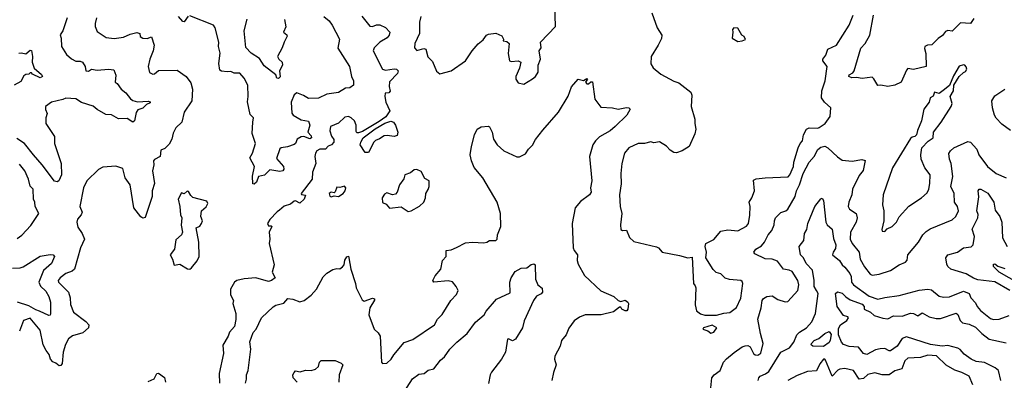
# Model space of a CAD drawing. Extents: x 1995161 to 2088924, y 769148 to 906007.
# Tile 56 of 256: x 2021812 to 2028712, y 792407 to 794932. Entities that reach past the tile are written whole.
import ezdxf

# ---------------------------------------------------------------- set-up
doc = ezdxf.new("R2010")
doc.units = 0

msp = doc.modelspace()

# ---------------------------------------------------------------- linework, layer by layer
at = {"layer": '0CON20XD'}
for points in [[(2025345, 794481.2), (2025405, 794517.5), (2025425.8, 794535), (2025445.6, 794565), (2025444.3, 794615), (2025461.2, 794655), (2025452.5, 794715), (2025466.7, 794735), (2025462.5, 794775), (2025565.7, 794885), (2025561.7, 795041.7)], [(2026240.7, 794980.7), (2026278.6, 794875), (2026312, 794825), (2026308.8, 794801.2), (2026286.2, 794755), (2026236, 794675), (2026235, 794623.3), (2026251.4, 794595), (2026305, 794550.8), (2026395, 794502.3), (2026430.5, 794490.5), (2026513.8, 794425), (2026522.5, 794405), (2026518, 794325), (2026543.8, 794235), (2026542, 794205), (2026549.4, 794165), (2026543.8, 794133.8), (2026504.2, 794045), (2026455, 794013.3), (2026415, 794001.2), (2026395, 794003.3), (2026369.7, 794019.7), (2026345, 794046.2), (2026295, 794076), (2026255, 794070.8), (2026235, 794078), (2026190, 794065), (2026145, 794064.4), (2026080, 794035), (2026051.1, 793998.9), (2026030.6, 793925), (2026024.2, 793855), (2026026.6, 793783.4), (2026014.5, 793705), (2026020.6, 793625), (2026032.5, 793575), (2026021.2, 793495), (2026025, 793462.5), (2026035, 793456.7), (2026065, 793457.5), (2026085, 793406.7), (2026115, 793380), (2026275, 793342), (2026288.8, 793335), (2026315, 793304.4), (2026435, 793281.9), (2026493.9, 793263.9), (2026525, 793270), (2026533.8, 793085), (2026545, 793067.5), (2026550, 793055), (2026545.6, 792935), (2026554.4, 792894.4), (2026583.6, 792873.6), (2026613.2, 792863.2), (2026695, 792862.9)], [(2022145.5, 794945), (2022113.6, 794855), (2022095, 794827.5), (2022103, 794803), (2022106, 794745), (2022139.4, 794689.4), (2022175, 794658.2), (2022205, 794642.1), (2022235, 794642.5), (2022252.5, 794635), (2022271.4, 794605), (2022276.2, 794575), (2022295, 794572.5), (2022315, 794586.4), (2022355, 794580), (2022435, 794586.5), (2022470.8, 794580.8), (2022486.7, 794545), (2022480, 794495), (2022495, 794486.7), (2022523.8, 794445), (2022555, 794419.2), (2022588, 794378), (2022605, 794365.8), (2022637.1, 794357.1), (2022711.2, 794361.2), (2022725, 794357.5), (2022725, 794350), (2022700.9, 794339.1), (2022675, 794312.2), (2022639.8, 794300.2), (2022628.3, 794281.7), (2022615.4, 794224.6), (2022605, 794216), (2022565, 794240.8), (2022505, 794237.9), (2022455, 794265.7), (2022415, 794268.6), (2022355, 794303.4), (2022327.7, 794327.7), (2022245, 794351.7), (2022205, 794377.7), (2022135, 794383.1), (2022115, 794372.5), (2022035.5, 794354.5), (2021992.5, 794325), (2021992.5, 794302.5), (2022004, 794275), (2021996.2, 794245), (2021995.5, 794205.5), (2022056, 794115), (2022055.9, 794065), (2022103.5, 793925), (2022104.2, 793845), (2022085, 793803.8), (2022075, 793796), (2022055, 793800.6), (2021969.5, 793915), (2021908.5, 793985), (2021845.4, 794065.4), (2021791.4, 794101.4)], [(2022349.2, 794945), (2022340, 794905), (2022341.1, 794885), (2022355, 794850), (2022418.8, 794808.8), (2022475, 794800.8), (2022539.2, 794810.8), (2022585, 794831.8), (2022632.6, 794842.6), (2022652.9, 794835), (2022656.7, 794815), (2022674.1, 794804.1), (2022705, 794800.3), (2022735, 794813.3), (2022753.1, 794755), (2022748.1, 794715), (2022723.5, 794655), (2022712.2, 794605), (2022721.9, 794561.9), (2022745, 794550.6), (2022757.1, 794552.9), (2022785, 794575.8), (2022915, 794578), (2022977.5, 794535), (2023011.2, 794491.2), (2023022.2, 794445), (2023018.1, 794365), (2022964.2, 794285), (2022947.5, 794215), (2022905, 794175.8), (2022888.3, 794138.3), (2022878.1, 794095), (2022858.3, 794061.7), (2022828.4, 794031.6), (2022801.8, 794018.2), (2022795.4, 793974.6), (2022755.5, 793954.5), (2022750, 793945), (2022751.5, 793915), (2022742.9, 793875), (2022755.4, 793785), (2022740.4, 793735), (2022739.6, 793695), (2022691.8, 793548.2), (2022675, 793543.5), (2022661.2, 793551.2), (2022611.5, 793615), (2022586.1, 793775), (2022551.4, 793825), (2022535, 793891.2), (2022485, 793905.8), (2022395, 793900), (2022365, 793884), (2022282.2, 793805), (2022260, 793755), (2022234.4, 793625), (2022250, 793585), (2022243.5, 793565), (2022217.8, 793535), (2022211.4, 793515), (2022218.8, 793478.8), (2022248.6, 793435), (2022265.5, 793395), (2022237.4, 793335), (2022195, 793185.6), (2022179.6, 793170.4), (2022135, 793156), (2022096.5, 793125), (2022082.2, 793105), (2022084.4, 793095), (2022153.4, 793023.4), (2022164.7, 792984.7), (2022168.5, 792938.5), (2022187.8, 792885), (2022275, 792819.4), (2022296.7, 792795), (2022293.3, 792775), (2022255, 792738.5), (2022181.1, 792718.9), (2022155, 792696.7), (2022132.8, 792657.2), (2022117.5, 792605), (2022108.5, 792525), (2022099.3, 792510.7), (2022088, 792508), (2022065, 792528), (2022045, 792535.8), (2022027.8, 792555), (2022018.8, 792588.8), (2021997.2, 792615), (2021976.2, 792655), (2021955, 792758.2), (2021885, 792841.5), (2021839.6, 792825), (2021809.8, 792750.2)], [(2022992.8, 794957.2), (2022965, 794916.7), (2022955, 794918.8), (2022925, 794956)], [(2023943.5, 794955), (2023979.4, 794925), (2024001.9, 794895), (2024052, 794795), (2024042.2, 794732.2), (2024122.9, 794605), (2024137.7, 794535), (2024150, 794505), (2024150, 794475), (2024125, 794456.2), (2024095, 794454), (2024046.4, 794423.6), (2023965, 794411.3), (2023905, 794382.3), (2023835, 794380.4), (2023801.2, 794401.2), (2023755, 794419.4), (2023735, 794405.4), (2023714.8, 794355), (2023718.8, 794278.8), (2023728.1, 794265), (2023785, 794232.2), (2023835, 794222.5), (2023844.5, 794195), (2023830, 794145), (2023855, 794118.1), (2023857.8, 794105), (2023845, 794097.8), (2023804, 794114), (2023785, 794112.9), (2023756.4, 794095), (2023745, 794066), (2023735, 794057.8), (2023688.9, 794041.1), (2023645, 794035.2), (2023635, 794028.1), (2023610.7, 793960.8), (2023661.4, 793905), (2023662, 793885), (2023655, 793873.8), (2023635, 793870), (2023565, 793881.8), (2023526.4, 793843.6), (2023484.8, 793835.2), (2023472.3, 793795), (2023455, 793781.1), (2023445, 793782.5), (2023443.6, 793836.4), (2023457.5, 793905), (2023424.3, 793965), (2023443, 793997), (2023464.6, 794065), (2023441.5, 794135), (2023445, 794216), (2023449.6, 794245), (2023427.5, 794267.5), (2023407.6, 794357.6), (2023413.3, 794395), (2023411.1, 794475), (2023385, 794524), (2023355, 794557.1), (2023315, 794558), (2023290.5, 794570.5), (2023265, 794566.5), (2023225, 794571.8), (2023215, 794580), (2023206.7, 794625), (2023217.4, 794697.4), (2023206.1, 794743.9), (2023207.1, 794775), (2023180.8, 794875), (2023169.4, 794895), (2023005, 794958.5)], [(2024208.3, 794958.3), (2024265, 794886.7), (2024285, 794884.2), (2024313.3, 794896.7), (2024335, 794895.5), (2024375, 794877.3), (2024404.5, 794845), (2024401.5, 794825), (2024387.1, 794805), (2024335, 794775.4), (2024296.9, 794735), (2024289.8, 794715), (2024355, 794586.2), (2024375, 794578.7), (2024435, 794589.5), (2024453.3, 794585), (2024463.8, 794575), (2024460, 794555), (2024403.4, 794496.6), (2024401.8, 794465), (2024407.6, 794432.4), (2024398.6, 794421.4), (2024372.9, 794417.1), (2024369.6, 794395), (2024376.7, 794355), (2024405.7, 794295), (2024376.7, 794253.3), (2024330.9, 794219.1), (2024215, 794148.9), (2024185, 794140), (2024175, 794140), (2024169.6, 794149.6), (2024168.8, 794195), (2024157.3, 794225), (2024135.4, 794245), (2024115, 794254.2), (2024089.4, 794250.6), (2024045, 794208.8), (2023988.8, 794185), (2023985.4, 794155), (2023997.7, 794117.7), (2024013.1, 794093.1), (2024013.8, 794075), (2023996.5, 794055), (2023972.5, 794047.5), (2023955, 794025.3), (2023914.8, 794025.2), (2023895, 794013.8), (2023885, 793997.5), (2023879.4, 793975), (2023886, 793925), (2023862.7, 793865), (2023860.4, 793815), (2023784.5, 793714.5), (2023787.5, 793707.5), (2023814.2, 793704.2), (2023805.5, 793675), (2023775, 793646.5), (2023745, 793664.3), (2023735, 793661.5), (2023709.2, 793640.8), (2023665, 793627.3), (2023632.1, 793597.9), (2023615, 793587.1), (2023565, 793533.5), (2023548.2, 793505), (2023555, 793489.2), (2023575, 793490), (2023578.8, 793485), (2023558.9, 793445), (2023564.4, 793395), (2023559.5, 793365), (2023594.3, 793215), (2023580, 793165), (2023602.5, 793125), (2023577.5, 793105), (2023555, 793100), (2023465.6, 793124.4), (2023385, 793118.8), (2023334.2, 793105.8), (2023317.5, 793095), (2023288.8, 793045), (2023288.8, 793005), (2023310, 792965), (2023305.8, 792945), (2023326, 792875), (2023327.1, 792832.9), (2023316.2, 792785), (2023282.5, 792745), (2023272, 792715), (2023235.9, 792654.1), (2023241.2, 792595), (2023210, 792455), (2023212.3, 792387.7)], [(2023666.4, 794933.6), (2023677.3, 794882.7), (2023661.2, 794845), (2023685, 794827.5), (2023686, 794816), (2023664.4, 794775), (2023652.2, 794735), (2023618.8, 794675), (2023628.8, 794655), (2023651.2, 794635), (2023654, 794615), (2023632.9, 794575), (2023636.6, 794533.4), (2023625, 794521.2), (2023614, 794524), (2023607.1, 794547.1), (2023525, 794610), (2023491.5, 794661.5), (2023435, 794699.1), (2023397.4, 794737.4), (2023383.9, 794855), (2023405.4, 794935.4)], [(2024623.3, 794955), (2024614, 794915), (2024614.4, 794835), (2024581.9, 794765), (2024578.1, 794735), (2024595, 794716.9), (2024645, 794731.4), (2024658.8, 794725), (2024672.3, 794672.3), (2024705, 794640), (2024732.9, 794572.9), (2024755, 794553.5), (2024835, 794574.1), (2024935, 794643.3), (2024982.5, 794715), (2025025, 794763.8), (2025059.5, 794790.5), (2025084, 794825), (2025097.7, 794832.3), (2025148.8, 794838.8), (2025189.3, 794819.3), (2025202.5, 794795), (2025200, 794785), (2025225, 794780), (2025242.5, 794765), (2025234, 794695), (2025243.3, 794645), (2025255, 794638.8), (2025303.8, 794643.8), (2025322.5, 794635), (2025315, 794592.5), (2025289.2, 794535), (2025289.2, 794515), (2025305, 794490), (2025345, 794481.2)], [(2026695, 792862.9), (2026745, 792878.2), (2026787.9, 792882.1), (2026835, 792916.7), (2026865, 792982.5), (2026880, 793085), (2026875, 793098.8), (2026865, 793105.6), (2026785, 793113.1), (2026755, 793121.9), (2026725, 793152.9), (2026693, 793163), (2026672.3, 793182.3), (2026620, 793265), (2026623.8, 793305), (2026616, 793345), (2026618.8, 793365), (2026675, 793392.9), (2026725, 793452.5), (2026775, 793461.2), (2026845, 793454), (2026905, 793486.2), (2026918.6, 793505), (2026927.3, 793562.7), (2026930.6, 793625), (2026922.5, 793655), (2026942.5, 793685), (2026960, 793735), (2026955, 793807.5), (2026971.8, 793818.2), (2027035, 793825.6), (2027196.9, 793833.1), (2027209.4, 793845), (2027234.2, 793905), (2027237.2, 793935), (2027268.1, 794035), (2027280.3, 794065), (2027296.9, 794085), (2027303.9, 794125), (2027324.8, 794165), (2027345, 794174.5), (2027405, 794172.1), (2027415, 794176.5), (2027455.9, 794205), (2027492.2, 794255), (2027496, 794316), (2027452, 794355), (2027430.9, 794385), (2027432.9, 794435), (2027457.3, 794505), (2027469.5, 794605), (2027440.9, 794645), (2027440.6, 794655), (2027460.6, 794685), (2027475.7, 794725), (2027535, 794754.3), (2027624.5, 794895), (2027652.7, 794965)], [(2028498.6, 794941.4), (2028475, 794905.6), (2028405, 794910), (2028345, 794852.9), (2028315, 794856.9), (2028299.4, 794850.6), (2028278.3, 794821.7), (2028248.3, 794801.7), (2028202.5, 794757.5), (2028173.8, 794755), (2028154.5, 794745.5), (2028151.2, 794731.2), (2028162.2, 794695), (2028165, 794603.8), (2028075, 794583.1), (2028035, 794590.8), (2028025, 794580), (2027988.9, 794495), (2027943.7, 794473.7), (2027895, 794463.8), (2027845.5, 794474.5), (2027825, 794472.5), (2027798, 794518), (2027785, 794528.9), (2027715, 794519.6), (2027675, 794527.8), (2027642.5, 794525), (2027622.7, 794535), (2027625, 794547.3), (2027649.1, 794560.8), (2027660, 794575), (2027706.5, 794733.5), (2027735.6, 794765), (2027768.9, 794825), (2027794.8, 794965.2)], [(2026845, 794778.8), (2026875, 794783.3), (2026897, 794793), (2026887.5, 794815), (2026872.5, 794825), (2026845, 794873.8), (2026816.7, 794875), (2026806.2, 794865), (2026810, 794845), (2026803.9, 794803.9), (2026845, 794778.8)], [(2021805, 794698), (2021825, 794701.2), (2021855, 794693.8), (2021885, 794720), (2021895, 794716.7), (2021901.8, 794675), (2021900, 794635), (2021912.5, 794592.5), (2021965, 794548.6), (2021970.8, 794535), (2021955, 794525.8), (2021901.2, 794551.2), (2021895, 794560), (2021885, 794560), (2021875, 794550), (2021855, 794548.8), (2021841.5, 794538.5), (2021819.2, 794500.8), (2021773.8, 794475)], [(2027875, 793450), (2027891.7, 793468.3), (2027925, 793483.8), (2027955.4, 793514.6), (2027975, 793551.2), (2028042.7, 793627.3), (2028130.8, 793685), (2028170.2, 793719.8), (2028182.9, 793745), (2028190.6, 793785), (2028192.2, 793845), (2028154.6, 793894.6), (2028129.6, 793955), (2028125.5, 793985), (2028134.3, 794035), (2028177.8, 794082.2), (2028212.5, 794105), (2028215.6, 794145), (2028270, 794215), (2028338.6, 794325), (2028346.9, 794345), (2028332, 794395), (2028355.7, 794434.3), (2028356.7, 794475), (2028396.2, 794535), (2028425, 794563.3), (2028440, 794570), (2028448, 794585), (2028445, 794602.5), (2028435, 794613.8), (2028425, 794616.2), (2028395, 794606.2), (2028355, 794540), (2028327.3, 794472.7), (2028283.1, 794436.9), (2028255, 794416.7), (2028222.5, 794425), (2028213.6, 794396.4), (2028192.5, 794385), (2028186, 794355), (2028146.5, 794305), (2028130.6, 794225), (2028102.9, 794157.1), (2028096, 794125), (2028085, 794114), (2028065, 794110), (2028055, 794101.2), (2027928.9, 793895), (2027861.9, 793705), (2027858.8, 793635), (2027867.1, 793595), (2027867.8, 793525), (2027853, 793463), (2027855, 793452.5), (2027875, 793450)], [(2023395, 792387.5), (2023402, 792415), (2023402, 792445), (2023412, 792475), (2023432.5, 792625), (2023424.4, 792675.6), (2023447.3, 792742.7), (2023468, 792765), (2023505.9, 792844.1), (2023588.5, 792921.5), (2023607.5, 792932.5), (2023662.5, 792947.5), (2023691.2, 792978.8), (2023725, 792975.8), (2023775, 792956), (2023805, 792966.2), (2023855, 793004), (2023890.8, 793045), (2023937.4, 793132.6), (2023965, 793157.5), (2024007, 793183), (2024035, 793190), (2024055, 793186.7), (2024075, 793200.8), (2024085.3, 793214.7), (2024090.9, 793249.1), (2024105, 793272), (2024115, 793276.2), (2024118.9, 793265), (2024131.9, 793185), (2024165.7, 793085), (2024168.6, 793055), (2024211.3, 792971.3), (2024225, 792962.2), (2024285, 792981.6), (2024297.3, 792977.3), (2024299.1, 792969.1), (2024264.6, 792915), (2024258.8, 792865), (2024295.8, 792765.8), (2024325, 792740), (2024336.8, 792716.8), (2024348, 792535), (2024355, 792523.8), (2024385, 792526), (2024415, 792554), (2024432.5, 792585), (2024505, 792672.2), (2024567.4, 792692.6), (2024719.2, 792795), (2024740, 792835), (2024771.4, 792868.6), (2024832.9, 792965), (2024873.2, 793006.8), (2024883.6, 793036.4), (2024871.4, 793065), (2024845, 793097.5), (2024815, 793104.3), (2024715, 793093.3), (2024707.9, 793105), (2024722.3, 793137.7), (2024763.3, 793185), (2024774.4, 793245), (2024801.2, 793275), (2024800, 793315), (2024835, 793320.8), (2024873.3, 793336.7), (2024935, 793370), (2024985, 793375.6), (2025065, 793370), (2025085, 793373.8), (2025105, 793386.2), (2025148, 793385), (2025157.5, 793395), (2025159.2, 793425), (2025184.2, 793485), (2025181.9, 793575), (2025157.8, 793655), (2025057.5, 793825), (2024997.1, 793897.1), (2024976.9, 793945), (2024968.6, 793985), (2024978, 794045), (2024998.1, 794125), (2025018.1, 794165), (2025045, 794183.3), (2025095, 794187.1), (2025105, 794182.5), (2025123.6, 794145), (2025132.5, 794095), (2025156.7, 794056.7), (2025205, 794014.5), (2025295, 793971.2), (2025315, 793971.2), (2025357.2, 793992.8), (2025376.9, 794025), (2025405, 794054), (2025425.5, 794094.5), (2025478.3, 794158.3), (2025587.5, 794285), (2025655, 794396.7), (2025677.7, 794462.3), (2025725, 794516.7), (2025763, 794507), (2025785, 794520), (2025790, 794515), (2025776.7, 794495), (2025786.2, 794483.8), (2025797.5, 794482.5), (2025813.3, 794496.7), (2025825, 794496.7), (2025843.3, 794375), (2025885, 794320), (2025965.8, 794315.8), (2026005, 794306), (2026065, 794318.1), (2026080, 794315), (2026090, 794305), (2026065.8, 794265), (2025984.3, 794185), (2025948.6, 794155), (2025875, 794112.2), (2025847.1, 794085), (2025828, 794055), (2025804.2, 793974.2), (2025821.1, 793805), (2025812.9, 793755), (2025815.6, 793724.4), (2025804.2, 793705.8), (2025741.8, 793658.2), (2025704.4, 793615), (2025684.4, 793505), (2025690, 793335), (2025697.1, 793315), (2025721.4, 793285), (2025719.2, 793245), (2025725, 793220), (2025770.6, 793140.6), (2025884.6, 793034.6), (2025974.4, 792994.4), (2026005, 792966.7), (2026025, 792960), (2026055, 792968), (2026072.5, 792955), (2026077.5, 792945), (2026073.3, 792905), (2026065.8, 792894.2), (2026055, 792893.3), (2026032.5, 792905), (2026025, 792920), (2026015, 792920), (2025974.1, 792885.9), (2025885.9, 792865.9), (2025774.4, 792865.6), (2025735, 792850), (2025697.2, 792822.8), (2025658.8, 792771.2), (2025640.6, 792725), (2025607.8, 792685), (2025599.5, 792645), (2025562.2, 792575), (2025560, 792555), (2025570.4, 792515), (2025552, 792462), (2025540, 792405)], [(2028755, 794157.5), (2028695, 794200), (2028655, 794241.9), (2028642.7, 794265), (2028629.7, 794315), (2028624.8, 794365), (2028645, 794398.6), (2028715, 794446.2)], [(2024232.1, 794002.1), (2024198.2, 794055), (2024201.6, 794075), (2024219.1, 794105), (2024302.8, 794167.2), (2024371.1, 794208.9), (2024411.8, 794221.8), (2024430.6, 794215), (2024444.8, 794194.8), (2024461, 794145), (2024457.7, 794122.3), (2024435, 794114.8), (2024387.8, 794122.2), (2024365, 794119.4), (2024332.8, 794097.2), (2024305, 794086.9), (2024292.5, 794075), (2024255, 794002.5), (2024232.1, 794002.1)], [(2026655.4, 792355), (2026661.1, 792425), (2026678.1, 792445), (2026720.4, 792475), (2026743.6, 792535), (2026763.7, 792556.3), (2026818.1, 792601.9), (2026875, 792641.9), (2026895, 792649.4), (2026915, 792650), (2026931.4, 792641.4), (2026954.4, 792595), (2026965, 792585.7), (2026985, 792583.3), (2027005, 792598), (2027022.2, 792665), (2027001.9, 792735), (2026984.6, 792835), (2027007.8, 792915), (2027013.8, 792965), (2027025, 792980.6), (2027046.8, 792993.2), (2027085, 792999.4), (2027125, 792972.5), (2027175, 792956.9), (2027195, 792960), (2027264.3, 793035.7), (2027270.6, 793075), (2027264.3, 793105), (2027225, 793168.8), (2027205, 793178.7), (2027165, 793184.3), (2027121.6, 793241.6), (2027085, 793254.8), (2027035, 793257.4), (2026962.3, 793292.3), (2026955.8, 793305), (2026971.4, 793325), (2027010.8, 793349.2), (2027031.1, 793375), (2027056.5, 793425), (2027082.9, 793455), (2027099.4, 793495), (2027100.5, 793525), (2027108.1, 793545), (2027145, 793581.9), (2027180.8, 793595), (2027193.8, 793606.2), (2027245.9, 793695), (2027255.4, 793735), (2027276.9, 793775), (2027302.1, 793855), (2027345, 793935.8), (2027379.5, 793975), (2027405, 794024.2), (2027425, 794040), (2027454.3, 794045.7), (2027475.8, 794035), (2027541.6, 793971.6), (2027575, 793948.9), (2027645, 793941.1), (2027713.2, 793953.2), (2027735.5, 793945.5), (2027722.7, 793877.3), (2027695, 793840.6), (2027648.2, 793745), (2027643.5, 793705), (2027622.1, 793655), (2027617.8, 793625), (2027627.5, 793605), (2027672.5, 793575), (2027681.2, 793545), (2027673.6, 793515), (2027634.1, 793445), (2027632.2, 793395), (2027645.5, 793365), (2027694.5, 793305), (2027702.1, 793255), (2027731.1, 793201.1), (2027771.5, 793151.5), (2027785, 793144.5), (2027835, 793149.6), (2027915, 793176.7), (2027974.6, 793215.4), (2028019.2, 793235), (2028031.3, 793248.7), (2028034.4, 793285), (2028111.1, 793375), (2028140, 793425), (2028165, 793448.6), (2028191.4, 793468.6), (2028345, 793531.1), (2028371.4, 793555), (2028390.6, 793595), (2028384.5, 793625), (2028363.6, 793655), (2028359.2, 793715), (2028336.9, 793765), (2028350, 793835), (2028339.2, 793925), (2028326.7, 793955), (2028323.6, 793995), (2028334.4, 794015), (2028357.5, 794035), (2028455, 794079.4), (2028473.8, 794075), (2028518.9, 794025), (2028532.3, 793985), (2028594, 793904), (2028655, 793854.5), (2028725, 793825.7)], [(2021795, 793400.8), (2021826.2, 793423.8), (2021888.9, 793491.1), (2021946.1, 793575), (2021920.9, 793625), (2021918.2, 793655), (2021908.8, 793675), (2021906.9, 793745), (2021886.4, 793766.4), (2021873.8, 793815), (2021848.2, 793875), (2021811, 793921)], [(2024535, 793590), (2024555, 793593.3), (2024614.1, 793625.9), (2024643.3, 793655), (2024656.2, 793685), (2024658, 793715), (2024675, 793742.5), (2024680.8, 793765), (2024682, 793805), (2024651.1, 793821.1), (2024625, 793868.8), (2024595, 793883.3), (2024575, 793880), (2024549.7, 793860.3), (2024511.2, 793845), (2024503, 793817), (2024474.4, 793775.6), (2024456.7, 793725), (2024445, 793710), (2024425, 793706.7), (2024385, 793720), (2024369.1, 793710.9), (2024350.8, 793685), (2024355, 793652.5), (2024379.5, 793639.5), (2024402.3, 793612.3), (2024485, 793622.5), (2024535, 793590)], [(2023995, 793691.2), (2024015, 793700), (2024045, 793693.3), (2024077.5, 793715), (2024092.5, 793735), (2024097.5, 793755), (2024087, 793767), (2024055, 793757.5), (2024035, 793760), (2024023.3, 793726.7), (2024015, 793720), (2023995, 793724), (2023981.4, 793715), (2023985, 793696.7), (2023995, 793691.2)], [(2028749.2, 793035), (2028645, 793097.5), (2028525, 793111.4), (2028495, 793121.4), (2028445, 793153.1), (2028336.2, 793185), (2028315.6, 793205), (2028309.4, 793219.4), (2028301.4, 793265), (2028315.4, 793284.6), (2028382.5, 793305), (2028425.4, 793334.6), (2028478.5, 793341.5), (2028493.8, 793356.2), (2028502.6, 793415), (2028487.2, 793465), (2028526.2, 793545), (2028527.3, 793567.3), (2028518.1, 793595), (2028532.1, 793692.1), (2028528.8, 793735), (2028535, 793746.2), (2028547.5, 793745), (2028595, 793716.9), (2028639.1, 793655), (2028647.5, 793597.5), (2028679, 793555), (2028693, 793515), (2028699.6, 793405), (2028731.5, 793345)], [(2023005, 793186), (2023015, 793193.8), (2023056.2, 793243.8), (2023069.2, 793275), (2023067.5, 793375), (2023047.5, 793475), (2023075, 793487.5), (2023086.2, 793505), (2023092.5, 793525), (2023082, 793555), (2023086.1, 793593.9), (2023118.3, 793621.7), (2023131.4, 793645), (2023122.6, 793662.6), (2023025, 793687.8), (2023010.2, 793700.2), (2022995, 793728.8), (2022985, 793731.2), (2022965, 793712.5), (2022945, 793720), (2022922.3, 793675), (2022934.5, 793625), (2022939.4, 793565), (2022947.5, 793545), (2022942.5, 793492.5), (2022953.6, 793443.6), (2022945, 793426.2), (2022905, 793390), (2022896.2, 793325), (2022866.7, 793285), (2022883.3, 793255), (2022893.8, 793213.8), (2022935, 793221.2), (2022988.3, 793188.3), (2023005, 793186)], [(2026986.2, 792405), (2026990.8, 792425), (2027000, 792435), (2027038.4, 792451.6), (2027060.7, 792469.3), (2027145, 792603.8), (2027206.9, 792635), (2027236.5, 792675), (2027258.5, 792725), (2027276.3, 792743.7), (2027325, 792774.5), (2027363.5, 792816.5), (2027387.7, 792875), (2027406.1, 793015), (2027395, 793036.9), (2027379.6, 793065), (2027380, 793105), (2027367.5, 793177.5), (2027322.2, 793225), (2027304.7, 793264.7), (2027284.3, 793285), (2027274.5, 793345), (2027305.7, 793385), (2027312.5, 793435), (2027326.7, 793463.3), (2027335.4, 793505), (2027384.6, 793625), (2027425, 793678.6), (2027435, 793682.5), (2027445.4, 793665.4), (2027460, 793515), (2027470.4, 793495), (2027505.4, 793465), (2027515, 793401.2), (2027530.3, 793355), (2027528.8, 793331.2), (2027511.9, 793305), (2027507.5, 793285), (2027555.9, 793245.9), (2027574.7, 793214.7), (2027595, 793199.2), (2027628.2, 793155), (2027638, 793135), (2027641.6, 793095), (2027655.4, 793075), (2027765.2, 792995.2), (2027824.8, 792974.8), (2027874, 792986), (2027975, 793001.3), (2028115, 793039.2), (2028175, 793045.6), (2028200.2, 793040.2), (2028255, 792995.5), (2028285, 792988.2), (2028327.9, 792992.1), (2028425, 793031.4), (2028464.5, 793014.5), (2028475.8, 792985), (2028510.6, 792950.6), (2028522.2, 792925), (2028545.8, 792895.8), (2028615, 792838.8), (2028635, 792833.1), (2028675, 792835.5), (2028745, 792860)], [(2021762, 793192), (2021815, 793195.4), (2021837.3, 793202.7), (2021955, 793277.3), (2022025, 793288.5), (2022046.7, 793286.7), (2022055.8, 793275), (2022034.3, 793225), (2021978.5, 793175), (2021946.9, 793095), (2021957.3, 793067.3), (2021995, 793030.4), (2022017.1, 792995), (2022026.8, 792955), (2022028.1, 792871.9), (2022025, 792864), (2022015, 792861.9), (2021951.8, 792891.7), (2021925, 792900), (2021875, 792929.7), (2021796.2, 792955)], [(2024505, 792325.8), (2024563.8, 792416.2), (2024609.2, 792450.8), (2024645.4, 792454.6), (2024675, 792477.1), (2024715, 792487.5), (2024760.7, 792549.2), (2024789.2, 792570.8), (2024825, 792625.7), (2024874, 792675), (2024947.5, 792735), (2025005, 792814), (2025065.7, 792865), (2025079.7, 792890.3), (2025152, 792975), (2025249.3, 793020.7), (2025246.2, 793095), (2025256.2, 793125), (2025285, 793170), (2025325, 793193.3), (2025365, 793193.8), (2025395, 793218.2)], [(2025395, 793218.2), (2025415, 793223.5), (2025424.7, 793214.7), (2025426.7, 793115), (2025443.3, 793075), (2025472.5, 793052.5), (2025476, 793025), (2025465, 793012), (2025434.1, 792995.9), (2025413.3, 792966.7), (2025347, 792823), (2025335.6, 792775), (2025285.8, 792694.2), (2025265, 792682.5), (2025237, 792697), (2025230, 792695), (2025216, 792605), (2025188.6, 792555), (2025118, 792465), (2025108, 792445), (2025096, 792385)], [(2028815.7, 793085.7), (2028676, 793165), (2028636.7, 793205), (2028635, 793220), (2028645, 793222.5), (2028666.4, 793206.4), (2028715, 793189.7)], [(2028688.1, 792405), (2028670.5, 792475), (2028646.5, 792495), (2028571.8, 792531.8), (2028515, 792538.9), (2028478.4, 792555), (2028430.4, 792590.4), (2028402.3, 792622.3), (2028385, 792631), (2028315, 792651.2), (2028275, 792646.1), (2028195, 792657.6), (2028025, 792712.6), (2027995, 792699.3), (2027961.8, 792645), (2027915, 792614.1), (2027905, 792613.2), (2027875, 792628.9), (2027841.6, 792628.4), (2027809.7, 792620.3), (2027747.9, 792587.9), (2027725.3, 792595.3), (2027689, 792639), (2027624.2, 792644.2), (2027585, 792658.7), (2027569.8, 792675), (2027550.4, 792725), (2027549.3, 792770.7), (2027563.8, 792796.2), (2027608, 792825), (2027620, 792845), (2027615, 792852.5), (2027585, 792860), (2027540, 792925), (2027529.2, 793015), (2027542.8, 793027.2), (2027575, 793017.3), (2027600.7, 792990.8), (2027631.7, 792971.7), (2027715, 792940.4), (2027728.9, 792925), (2027730, 792905), (2027775, 792883.8), (2027800.4, 792860.4), (2027861.3, 792841.3), (2027895, 792838.3), (2027935, 792859), (2027995, 792856.3), (2028055, 792877.5), (2028074.7, 792874.7), (2028105, 792857.5), (2028135, 792878.5), (2028185, 792852.3), (2028235, 792840.7), (2028265, 792840.7), (2028375, 792877.2), (2028385, 792868.1), (2028401.8, 792825), (2028419.4, 792809.4), (2028465, 792801.3), (2028509.2, 792779.2), (2028555, 792734.1), (2028606.1, 792696.1), (2028725, 792670.5)], [(2026655, 792736.7), (2026675, 792744), (2026696.7, 792775), (2026665, 792792.5), (2026602.5, 792775), (2026600, 792765), (2026635, 792753.3), (2026655, 792736.7)], [(2027445, 792642.9), (2027370, 792645), (2027358.1, 792655), (2027361.3, 792665), (2027378.5, 792685), (2027411.2, 792698.8), (2027455, 792735.4), (2027485, 792748.1), (2027497.1, 792727.1), (2027492.2, 792687.8), (2027485, 792672.7), (2027445, 792642.9)], [(2028490.7, 792375), (2028465, 792435.5), (2028415, 792462.7), (2028365, 792478.8), (2028305, 792512.2), (2028237.5, 792577.5), (2028175, 792582.8), (2028125, 792567.5), (2028035, 792562.9), (2028015.5, 792544.5), (2027993.4, 792486.6), (2027945, 792473.8), (2027905, 792445.5), (2027855, 792444.4), (2027805, 792460), (2027755, 792447.5), (2027725, 792419.1), (2027695, 792414.6), (2027655.2, 792475.2), (2027595, 792490), (2027560, 792485), (2027545, 792478.5), (2027505, 792435.8), (2027459, 792549), (2027455, 792555.2), (2027445, 792554.7), (2027418.6, 792521.4), (2027395, 792473.1), (2027331.3, 792468.7), (2027259.7, 792440.3), (2027195, 792406)], [(2023755.8, 792395), (2023729.2, 792425), (2023726.2, 792445), (2023735, 792462.5), (2023745, 792473.3), (2023777.3, 792467.3), (2023815, 792477.1), (2023855, 792475.7), (2023884.3, 792485.7), (2023905, 792503.3), (2023913.1, 792535), (2023925, 792545.3), (2024023.3, 792545), (2024065, 792526.7), (2024075.4, 792515.4), (2024051.4, 792445), (2024047.8, 792395)], [(2022711.5, 792398.5), (2022753.1, 792416.9), (2022773.8, 792455), (2022785, 792456.7), (2022825.8, 792425.8), (2022834.2, 792395)]]:
    msp.add_lwpolyline(points, dxfattribs=at)

doc.saveas('drawing.dxf')
